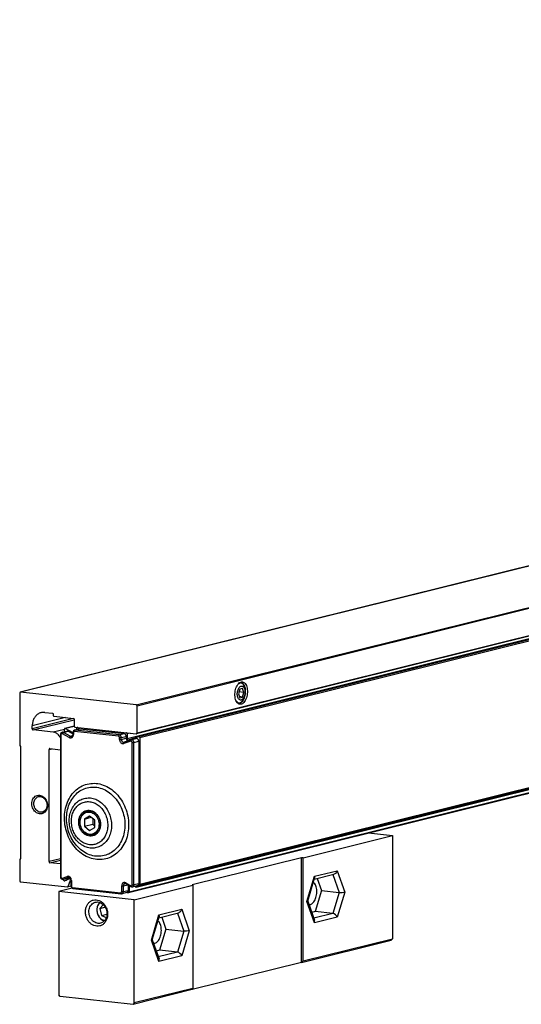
# Model space of a CAD drawing. Header units: inches. Extents: x -381 to 1766, y -418 to 176.
# Tile 10 of 19: x 88 to 138, y -361 to -263. Entities that reach past the tile are written whole.
import ezdxf

# ---------------------------------------------------------------- set-up
doc = ezdxf.new("R2010")
doc.units = ezdxf.units.IN

# ---------------------------------------------------------------- blocks, each defined once
blk = doc.blocks.new('PERFIL_SV_870__39', base_point=(184.4, -700.6))
at = {"color": 7, "linetype": 'Continuous'}
for p, q in [((735.05, -536.32), (197.7, -669.77)), ((199.98, -669.32), (737.33, -535.87)), ((200.2, -669.53), (737.55, -536.08)), ((200.12, -698.9), (737.47, -565.45)), ((737.55, -565.29), (200.2, -698.74)), ((197.96, -700.36), (735.32, -566.91)), ((198.08, -700.18), (735.43, -566.73)), ((199.48, -699.26), (736.83, -565.81)), ((736.87, -565.79), (199.52, -699.24)), ((187.15, -667.26), (185.31, -667.72)), ((187.16, -667.3), (185.42, -667.74)), ((187.84, -667.5), (187.81, -667.51)), ((187.81, -667.51), (187.86, -667.5)), ((184.42, -668.83), (184.4, -668.94)), ((184.4, -668.94), (184.4, -697.2)), ((184.43, -668.8), (184.42, -668.83)), ((184.44, -668.77), (184.43, -668.8)), ((184.5, -668.63), (184.44, -668.77)), ((184.52, -668.61), (184.5, -668.63)), ((184.51, -668.98), (184.51, -697.23)), ((184.69, -668.5), (184.52, -668.61)), ((184.73, -668.48), (184.69, -668.5)), ((184.73, -668.48), (185.7, -668.24)), ((186.17, -669.53), (184.79, -668.78)), ((184.85, -668.47), (185, -668.52)), ((185, -668.52), (185.96, -668.28)), ((186.38, -669.27), (185, -668.52)), ((185.19, -668.37), (185.19, -667.9)), ((185.42, -667.74), (186.9, -668.53)), ((185.96, -668.28), (186.9, -668.78)), ((186.38, -669.27), (186.84, -669.15)), ((186.66, -669.3), (186.64, -669.3)), ((186.67, -669.3), (186.66, -669.3)), ((186.74, -669.26), (186.67, -669.3)), ((186.79, -669.23), (186.74, -669.26)), ((186.8, -669.21), (186.79, -669.23)), ((186.82, -669.18), (186.8, -669.21)), ((186.88, -669.09), (186.82, -669.18)), ((186.9, -668.89), (186.88, -668.99)), ((186.88, -668.99), (186.88, -669.04)), ((186.88, -669.04), (186.88, -669.09)), ((186.92, -668.4), (186.9, -668.51)), ((186.9, -668.89), (186.9, -668.51)), ((186.93, -668.37), (186.92, -668.4)), ((186.94, -668.33), (186.93, -668.37)), ((187.01, -668.2), (186.94, -668.33)), ((187.03, -668.17), (187.01, -668.2)), ((187.01, -668.54), (187.01, -668.92)), ((187.19, -668.06), (187.03, -668.17)), ((187.23, -668.05), (187.19, -668.06)), ((195.97, -669.27), (187.22, -668.32)), ((188.2, -667.81), (187.23, -668.05)), ((187.23, -668.05), (187.35, -668.04)), ((187.35, -668.04), (188.32, -667.8)), ((196.11, -668.99), (187.35, -668.04)), ((187.7, -667.93), (187.7, -667.68)), ((188.2, -667.81), (188.32, -667.8)), ((188.32, -667.8), (197.07, -668.75)), ((196.11, -668.99), (197.07, -668.75)), ((196.52, -669.53), (197.49, -669.29)), ((197.49, -669.29), (197.49, -669.67)), ((198.25, -668.63), (197.7, -668.77)), ((197.7, -668.77), (197.7, -669.77)), ((197.92, -669.98), (199.98, -669.32)), ((196.18, -669.92), (196.18, -669.54)), ((196.52, -669.91), (196.52, -669.53)), ((196.52, -669.91), (197.49, -669.67)), ((196.94, -670.45), (197.09, -670.43)), ((198.4, -670.26), (197.02, -670.71)), ((197.04, -670.47), (197.09, -670.43)), ((198.47, -669.99), (197.09, -670.43)), ((197.75, -670.15), (197.85, -670.19)), ((198.42, -670.01), (198.47, -669.99)), ((198.47, -669.99), (199.43, -669.75)), ((198.68, -698.78), (198.68, -670.52)), ((199.03, -670.51), (199.99, -670.27)), ((199.03, -698.77), (199.03, -670.51)), ((199.99, -670.27), (199.99, -698.53)), ((200.2, -669.53), (200.2, -698.74)), ((190.21, -685.14), (189.17, -685.73)), ((189.17, -685.73), (190.54, -685.39)), ((189.17, -685.73), (189.17, -687.16)), ((189.17, -687.16), (190.83, -686.75)), ((191.25, -685.96), (190.21, -685.14)), ((190.83, -685.62), (190.83, -686.75)), ((190.83, -686.75), (191.25, -687.08)), ((191.25, -687.38), (191.25, -685.96)), ((189.17, -687.16), (190.21, -687.98)), ((190.21, -687.98), (191.25, -687.38)), ((184.4, -697.2), (184.41, -697.28)), ((184.41, -697.28), (184.43, -697.32)), ((184.43, -697.32), (184.44, -697.37)), ((184.44, -697.37), (184.52, -697.52)), ((184.52, -697.52), (184.55, -697.55)), ((184.55, -697.55), (184.65, -697.65)), ((184.65, -697.65), (184.66, -697.65)), ((184.66, -697.65), (184.7, -697.67)), ((184.7, -697.67), (184.83, -697.71)), ((184.79, -697.49), (185.73, -697.15)), ((184.83, -697.71), (184.97, -697.71)), ((185.01, -697.7), (185.95, -697.35)), ((185.01, -697.7), (185.97, -697.46)), ((185.88, -697.76), (185.61, -697.55)), ((185.99, -697.35), (185.95, -697.35)), ((186.21, -697.37), (185.97, -697.46)), ((185.99, -697.35), (186.08, -697.32)), ((186.1, -697.33), (185.99, -697.35)), ((186.08, -697.32), (186.21, -697.37)), ((186.21, -697.37), (186.32, -697.47)), ((186.32, -697.47), (186.36, -697.5)), ((186.36, -697.5), (186.45, -697.69)), ((186.45, -697.69), (186.46, -697.71)), ((186.46, -697.71), (186.46, -697.75)), ((186.46, -697.75), (186.48, -697.9)), ((186.48, -697.9), (186.48, -699.04)), ((186.59, -697.93), (186.59, -699.08)), ((196.94, -699.01), (197.79, -698.8)), ((197.33, -698.55), (197.24, -698.58)), ((197.4, -698.57), (197.33, -698.55)), ((197.47, -698.61), (197.4, -698.57)), ((197.44, -698.58), (197.47, -698.61)), ((197.45, -698.43), (198.39, -698.98)), ((197.47, -698.61), (198.41, -699.16)), ((199.03, -698.77), (199.99, -698.53)), ((186.48, -699.04), (186.5, -699.12)), ((186.5, -699.12), (186.51, -699.16)), ((186.51, -699.16), (186.52, -699.21)), ((186.52, -699.21), (186.6, -699.37)), ((186.6, -699.37), (186.63, -699.39)), ((186.63, -699.39), (186.73, -699.49)), ((186.73, -699.49), (186.86, -699.54)), ((186.8, -699.35), (196.39, -700.39)), ((186.86, -699.54), (186.91, -699.56)), ((186.91, -699.56), (196.5, -700.6)), ((196.56, -700.6), (196.5, -700.6)), ((196.65, -700.59), (196.56, -700.6)), ((196.6, -700.17), (196.6, -699.02)), ((197.61, -700.35), (196.65, -700.59)), ((196.94, -700.15), (196.94, -699.01)), ((196.94, -700.15), (197.91, -699.91)), ((197.67, -700.33), (197.91, -700.36)), ((197.91, -698.87), (197.91, -699.91)), ((197.96, -700.36), (197.91, -700.36)), ((198.08, -698.97), (198.08, -700.18)), ((198.41, -699.16), (198.46, -699.17)), ((198.46, -699.17), (198.58, -699.21)), ((198.58, -699.21), (198.64, -699.21)), ((198.64, -699.21), (198.73, -699.21)), ((198.73, -699.21), (199.7, -698.97)), ((199.36, -699.23), (199.16, -699.1)), ((200.12, -698.9), (199.52, -699.24))]:
    blk.add_line(p, q, dxfattribs=at)
for points, knots in [([(187.81, -667.51), (187.8, -667.51), (187.76, -667.52), (187.73, -667.57), (187.7, -667.62), (187.7, -667.66), (187.7, -667.68)], [0, 0, 0, 0, 0.0526179, 0.1075164, 0.1658908, 0.2274908, 0.2274908, 0.2274908, 0.2274908]), ([(184.4, -668.94), (184.4, -668.95), (184.41, -668.95), (184.43, -668.97), (184.46, -668.97), (184.49, -668.98), (184.51, -668.98)], [0, 0, 0, 0, 0.0106344, 0.035859, 0.0723141, 0.1194461, 0.1194461, 0.1194461, 0.1194461]), ([(184.79, -668.78), (184.77, -668.77), (184.72, -668.75), (184.65, -668.75), (184.59, -668.78), (184.54, -668.83), (184.51, -668.9), (184.51, -668.95), (184.51, -668.98)], [0, 0, 0, 0, 0.0689032, 0.1349016, 0.2008608, 0.2696659, 0.3428388, 0.420072, 0.420072, 0.420072, 0.420072]), ([(184.85, -668.47), (184.83, -668.47), (184.79, -668.47), (184.75, -668.48), (184.73, -668.48)], [0, 0, 0, 0, 0.0609241, 0.1212426, 0.1212426, 0.1212426, 0.1212426]), ([(185, -668.52), (184.98, -668.53), (184.93, -668.55), (184.87, -668.61), (184.82, -668.69), (184.8, -668.75), (184.79, -668.78)], [0, 0, 0, 0, 0.0656323, 0.1504589, 0.2465418, 0.3425818, 0.3425818, 0.3425818, 0.3425818]), ([(185.31, -667.72), (185.3, -667.73), (185.26, -667.74), (185.22, -667.78), (185.2, -667.84), (185.2, -667.88), (185.19, -667.9)], [0, 0, 0, 0, 0.0526172, 0.107515, 0.1658886, 0.2274878, 0.2274878, 0.2274878, 0.2274878]), ([(185.42, -667.74), (185.4, -667.73), (185.37, -667.71), (185.33, -667.72), (185.31, -667.72)], [0, 0, 0, 0, 0.0552341, 0.1081516, 0.1081516, 0.1081516, 0.1081516]), ([(185.96, -668.28), (185.92, -668.26), (185.84, -668.22), (185.74, -668.23), (185.7, -668.24)], [0, 0, 0, 0, 0.1386364, 0.2714219, 0.2714219, 0.2714219, 0.2714219]), ([(186.17, -669.53), (186.23, -669.55), (186.36, -669.61), (186.56, -669.6), (186.75, -669.51), (186.9, -669.35), (186.99, -669.15), (187, -669), (187.01, -668.92)], [0, 0, 0, 0, 0.20671, 0.404705, 0.602582, 0.808998, 1.028516, 1.260216, 1.260216, 1.260216, 1.260216]), ([(186.38, -669.27), (186.36, -669.28), (186.31, -669.3), (186.25, -669.36), (186.2, -669.44), (186.18, -669.5), (186.17, -669.53)], [0, 0, 0, 0, 0.0656323, 0.1504589, 0.2465418, 0.3425818, 0.3425818, 0.3425818, 0.3425818]), ([(186.38, -669.27), (186.4, -669.28), (186.45, -669.3), (186.5, -669.31), (186.52, -669.31)], [0, 0, 0, 0, 0.0768324, 0.1513423, 0.1513423, 0.1513423, 0.1513423]), ([(186.52, -669.31), (186.55, -669.31), (186.6, -669.32), (186.68, -669.3), (186.76, -669.26), (186.8, -669.22), (186.82, -669.2)], [0, 0, 0, 0, 0.0813218, 0.1619214, 0.2432611, 0.326655, 0.326655, 0.326655, 0.326655]), ([(186.9, -668.51), (186.9, -668.51), (186.91, -668.52), (186.93, -668.53), (186.96, -668.54), (186.99, -668.54), (187.01, -668.54)], [0, 0, 0, 0, 0.0106344, 0.035859, 0.0723141, 0.1194462, 0.1194462, 0.1194462, 0.1194462]), ([(186.9, -668.89), (186.9, -668.89), (186.91, -668.9), (186.93, -668.91), (186.96, -668.92), (186.99, -668.92), (187.01, -668.92)], [0, 0, 0, 0, 0.0106345, 0.0358593, 0.0723142, 0.1194459, 0.1194459, 0.1194459, 0.1194459]), ([(187.22, -668.32), (187.19, -668.32), (187.13, -668.32), (187.06, -668.37), (187.02, -668.45), (187.01, -668.51), (187.01, -668.54)], [0, 0, 0, 0, 0.080392, 0.1622193, 0.2498417, 0.3438284, 0.3438284, 0.3438284, 0.3438284]), ([(187.35, -668.04), (187.34, -668.05), (187.29, -668.07), (187.25, -668.14), (187.22, -668.22), (187.22, -668.29), (187.22, -668.32)], [0, 0, 0, 0, 0.061715, 0.1403067, 0.2327208, 0.3302657, 0.3302657, 0.3302657, 0.3302657]), ([(196.11, -668.99), (196.09, -669), (196.05, -669.02), (196.01, -669.09), (195.98, -669.18), (195.97, -669.24), (195.97, -669.27)], [0, 0, 0, 0, 0.061715, 0.1403067, 0.2327208, 0.3302657, 0.3302657, 0.3302657, 0.3302657]), ([(196.18, -669.54), (196.18, -669.51), (196.17, -669.45), (196.12, -669.36), (196.06, -669.3), (196, -669.28), (195.97, -669.27)], [0, 0, 0, 0, 0.0973969, 0.1935911, 0.2845381, 0.3688918, 0.3688918, 0.3688918, 0.3688918]), ([(196.52, -669.53), (196.52, -669.49), (196.52, -669.4), (196.47, -669.28), (196.41, -669.17), (196.32, -669.08), (196.22, -669.02), (196.14, -669), (196.11, -668.99)], [0, 0, 0, 0, 0.1299725, 0.2602904, 0.3881502, 0.5112721, 0.6284641, 0.7400659, 0.7400659, 0.7400659, 0.7400659]), ([(197.49, -669.29), (197.49, -669.25), (197.48, -669.16), (197.44, -669.04), (197.37, -668.93), (197.29, -668.84), (197.19, -668.78), (197.11, -668.76), (197.07, -668.75)], [0, 0, 0, 0, 0.1299725, 0.2602904, 0.3881502, 0.5112721, 0.6284641, 0.7400659, 0.7400659, 0.7400659, 0.7400659]), ([(197.7, -668.77), (197.7, -668.75), (197.69, -668.69), (197.65, -668.63), (197.6, -668.57), (197.56, -668.56), (197.53, -668.56)], [0, 0, 0, 0, 0.0779175, 0.1548729, 0.2276304, 0.2951134, 0.2951134, 0.2951134, 0.2951134]), ([(200.2, -669.53), (200.2, -669.51), (200.2, -669.47), (200.17, -669.41), (200.13, -669.36), (200.08, -669.33), (200.03, -669.31), (199.99, -669.32), (199.98, -669.32)], [0, 0, 0, 0, 0.0635402, 0.1269066, 0.1881519, 0.2460228, 0.3005066, 0.353042, 0.353042, 0.353042, 0.353042]), ([(196.18, -669.54), (196.21, -669.55), (196.27, -669.55), (196.36, -669.55), (196.45, -669.55), (196.5, -669.54), (196.52, -669.53)], [0, 0, 0, 0, 0.0904724, 0.1880166, 0.2782006, 0.3478395, 0.3478395, 0.3478395, 0.3478395]), ([(196.18, -669.92), (196.21, -669.92), (196.27, -669.93), (196.36, -669.93), (196.45, -669.92), (196.5, -669.91), (196.52, -669.91)], [0, 0, 0, 0, 0.0904724, 0.1880166, 0.2782006, 0.3478395, 0.3478395, 0.3478395, 0.3478395]), ([(196.18, -669.92), (196.18, -670), (196.2, -670.16), (196.29, -670.38), (196.43, -670.56), (196.62, -670.69), (196.82, -670.75), (196.95, -670.72), (197.02, -670.71)], [0, 0, 0, 0, 0.23857, 0.476478, 0.706396, 0.923619, 1.128124, 1.325353, 1.325353, 1.325353, 1.325353]), ([(196.52, -669.91), (196.53, -669.95), (196.53, -670.04), (196.58, -670.16), (196.64, -670.27), (196.73, -670.36), (196.83, -670.43), (196.91, -670.44), (196.94, -670.45)], [0, 0, 0, 0, 0.1299726, 0.2602906, 0.3881505, 0.5112724, 0.6284645, 0.7400664, 0.7400664, 0.7400664, 0.7400664]), ([(197.04, -670.47), (197.03, -670.48), (197.01, -670.51), (197, -670.57), (197, -670.64), (197.01, -670.68), (197.02, -670.71)], [0, 0, 0, 0, 0.0507366, 0.1106711, 0.1784885, 0.2509858, 0.2509858, 0.2509858, 0.2509858]), ([(197.49, -669.67), (197.49, -669.72), (197.5, -669.82), (197.56, -669.95), (197.64, -670.07), (197.71, -670.13), (197.75, -670.15)], [0, 0, 0, 0, 0.1462269, 0.292437, 0.4347357, 0.5702988, 0.5702988, 0.5702988, 0.5702988]), ([(197.7, -669.77), (197.7, -669.79), (197.7, -669.84), (197.73, -669.89), (197.77, -669.94), (197.82, -669.98), (197.87, -669.99), (197.91, -669.99), (197.92, -669.98)], [0, 0, 0, 0, 0.0635402, 0.1269066, 0.1881519, 0.2460228, 0.3005066, 0.353042, 0.353042, 0.353042, 0.353042]), ([(198.42, -670.01), (198.41, -670.03), (198.39, -670.06), (198.38, -670.12), (198.38, -670.19), (198.39, -670.24), (198.4, -670.26)], [0, 0, 0, 0, 0.0514224, 0.1126939, 0.182624, 0.257733, 0.257733, 0.257733, 0.257733]), ([(198.68, -670.52), (198.68, -670.5), (198.67, -670.44), (198.64, -670.37), (198.59, -670.31), (198.53, -670.27), (198.47, -670.25), (198.42, -670.26), (198.4, -670.26)], [0, 0, 0, 0, 0.0795235, 0.158826, 0.2354654, 0.3078731, 0.3760414, 0.4417844, 0.4417844, 0.4417844, 0.4417844]), ([(198.61, -669.97), (198.58, -669.97), (198.54, -669.97), (198.49, -669.98), (198.47, -669.99)], [0, 0, 0, 0, 0.0728701, 0.14504, 0.14504, 0.14504, 0.14504]), ([(199.03, -670.51), (199.02, -670.47), (199.02, -670.38), (198.97, -670.26), (198.91, -670.15), (198.82, -670.06), (198.72, -669.99), (198.65, -669.98), (198.61, -669.97)], [0, 0, 0, 0, 0.1299731, 0.2602917, 0.388152, 0.5112743, 0.6284669, 0.740069, 0.740069, 0.740069, 0.740069]), ([(198.68, -670.52), (198.71, -670.52), (198.77, -670.53), (198.86, -670.53), (198.95, -670.52), (199, -670.51), (199.03, -670.51)], [0, 0, 0, 0, 0.0904724, 0.1880166, 0.2782006, 0.3478395, 0.3478395, 0.3478395, 0.3478395]), ([(199.99, -670.27), (199.99, -670.22), (199.98, -670.11), (199.92, -669.96), (199.82, -669.84), (199.7, -669.76), (199.56, -669.72), (199.48, -669.74), (199.43, -669.75)], [0, 0, 0, 0, 0.159047, 0.317652, 0.4709308, 0.6157463, 0.7520828, 0.8835688, 0.8835688, 0.8835688, 0.8835688]), ([(189.75, -678.78), (189.3, -678.93), (188.39, -679.23), (187.22, -680.15), (186.27, -681.33), (185.6, -682.77), (185.22, -684.37), (185.17, -686.05), (185.43, -687.75), (185.99, -689.37), (186.83, -690.83), (187.91, -692.07), (189.17, -693.02), (190.57, -693.63), (192.02, -693.87), (193.46, -693.72), (194.8, -693.18), (195.97, -692.29), (196.91, -691.1), (197.59, -689.66), (197.96, -688.07), (198.02, -686.38), (197.76, -684.68), (197.2, -683.07), (196.36, -681.6), (195.28, -680.36), (194.01, -679.41), (192.62, -678.81), (191.16, -678.54), (190.21, -678.7), (189.75, -678.78)], [0, 0, 0, 0, 1.415511, 2.863183, 4.367072, 5.938249, 7.573946, 9.259602, 10.972355, 12.685107, 14.370763, 16.006461, 17.577637, 19.081527, 20.529199, 21.94471, 23.36022, 24.807892, 26.311782, 27.882958, 29.518656, 31.204312, 32.917064, 34.629817, 36.315473, 37.951171, 39.522347, 41.026237, 42.473909, 43.889419, 43.889419, 43.889419, 43.889419]), ([(189.75, -679.5), (189.35, -679.64), (188.52, -679.92), (187.46, -680.75), (186.6, -681.83), (185.99, -683.13), (185.65, -684.58), (185.6, -686.11), (185.83, -687.65), (186.34, -689.12), (187.11, -690.44), (188.09, -691.57), (189.24, -692.43), (190.5, -692.99), (191.82, -693.2), (193.12, -693.07), (194.34, -692.58), (195.4, -691.77), (196.26, -690.69), (196.87, -689.39), (197.21, -687.94), (197.27, -686.4), (197.03, -684.87), (196.52, -683.4), (195.76, -682.07), (194.78, -680.94), (193.63, -680.08), (192.36, -679.53), (191.04, -679.29), (190.18, -679.43), (189.75, -679.5)], [0, 0, 0, 0, 1.284914, 2.599023, 3.964163, 5.390381, 6.875168, 8.405304, 9.960036, 11.514769, 13.044905, 14.529691, 15.95591, 17.321049, 18.635158, 19.920072, 21.204987, 22.519095, 23.884235, 25.310453, 26.79524, 28.325376, 29.880108, 31.434841, 32.964977, 34.449764, 35.875982, 37.241122, 38.55523, 39.840145, 39.840145, 39.840145, 39.840145]), ([(189.16, -681.62), (188.84, -681.73), (188.19, -681.95), (187.38, -682.63), (186.75, -683.51), (186.33, -684.57), (186.14, -685.73), (186.19, -686.93), (186.49, -688.11), (187, -689.2), (187.71, -690.14), (188.58, -690.87), (189.55, -691.36), (190.58, -691.56), (191.6, -691.46), (192.55, -691.07), (193.37, -690.41), (194, -689.53), (194.42, -688.47), (194.61, -687.31), (194.56, -686.11), (194.26, -684.93), (193.75, -683.84), (193.04, -682.9), (192.17, -682.16), (191.2, -681.68), (190.17, -681.47), (189.49, -681.57), (189.16, -681.62)], [0, 0, 0, 0, 1.00316, 2.032506, 3.106661, 4.232495, 5.404924, 6.609306, 7.825013, 9.029395, 10.201823, 11.327657, 12.401812, 13.431159, 14.434319, 15.437479, 16.466825, 17.54098, 18.666814, 19.839243, 21.043625, 22.259332, 23.463713, 24.636142, 25.761976, 26.836131, 27.865477, 28.868637, 28.868637, 28.868637, 28.868637]), ([(189.17, -682.35), (188.89, -682.45), (188.34, -682.64), (187.64, -683.22), (187.09, -683.97), (186.73, -684.88), (186.57, -685.88), (186.62, -686.91), (186.87, -687.93), (187.31, -688.87), (187.92, -689.67), (188.67, -690.3), (189.5, -690.72), (190.39, -690.89), (191.27, -690.81), (192.08, -690.47), (192.78, -689.9), (193.33, -689.14), (193.69, -688.24), (193.85, -687.24), (193.81, -686.21), (193.56, -685.19), (193.11, -684.25), (192.5, -683.45), (191.76, -682.81), (190.92, -682.4), (190.03, -682.21), (189.45, -682.31), (189.17, -682.35)], [0, 0, 0, 0, 0.862498, 1.747511, 2.67105, 3.639021, 4.647054, 5.682559, 6.727802, 7.763307, 8.771339, 9.739311, 10.662849, 11.547862, 12.410361, 13.272859, 14.157872, 15.081411, 16.049382, 17.057414, 18.09292, 19.138162, 20.173667, 21.1817, 22.149671, 23.07321, 23.958223, 24.820721, 24.820721, 24.820721, 24.820721]), ([(190.84, -689.08), (191.02, -689.02), (191.38, -688.89), (191.82, -688.5), (192.15, -687.98), (192.35, -687.37), (192.4, -686.71), (192.31, -686.04), (192.08, -685.4), (191.72, -684.84), (191.26, -684.4), (190.73, -684.09), (190.15, -683.96), (189.58, -684.01), (189.05, -684.23), (188.6, -684.62), (188.27, -685.14), (188.08, -685.75), (188.02, -686.41), (188.11, -687.08), (188.35, -687.72), (188.7, -688.28), (189.16, -688.72), (189.7, -689.02), (190.27, -689.17), (190.65, -689.11), (190.84, -689.08)], [0, 0, 0, 0, 0.560404, 1.137774, 1.743408, 2.380119, 3.042567, 3.719428, 4.39629, 5.058737, 5.695448, 6.301082, 6.878453, 7.438856, 7.99926, 8.576631, 9.182265, 9.818976, 10.481423, 11.158285, 11.835146, 12.497594, 13.134305, 13.739939, 14.317309, 14.877713, 14.877713, 14.877713, 14.877713]), ([(190.89, -688.89), (191.06, -688.83), (191.4, -688.71), (191.81, -688.34), (192.12, -687.86), (192.3, -687.29), (192.35, -686.67), (192.27, -686.05), (192.05, -685.46), (191.72, -684.93), (191.29, -684.52), (190.79, -684.24), (190.25, -684.11), (189.72, -684.15), (189.22, -684.37), (188.81, -684.73), (188.5, -685.21), (188.32, -685.78), (188.27, -686.4), (188.35, -687.02), (188.57, -687.61), (188.9, -688.14), (189.33, -688.55), (189.83, -688.83), (190.37, -688.97), (190.72, -688.91), (190.89, -688.89)], [0, 0, 0, 0, 0.522684, 1.061193, 1.626063, 2.219919, 2.837779, 3.469082, 4.100385, 4.718245, 5.312101, 5.876971, 6.41548, 6.938164, 7.460848, 7.999357, 8.564228, 9.158083, 9.775943, 10.407246, 11.03855, 11.65641, 12.250265, 12.815135, 13.353644, 13.876328, 13.876328, 13.876328, 13.876328]), ([(189.67, -684.38), (189.52, -684.43), (189.2, -684.54), (188.82, -684.88), (188.53, -685.33), (188.36, -685.86), (188.32, -686.43), (188.4, -687.01), (188.6, -687.56), (188.91, -688.05), (189.31, -688.43), (189.77, -688.69), (190.26, -688.81), (190.76, -688.77), (191.22, -688.57), (191.6, -688.24), (191.89, -687.79), (192.06, -687.26), (192.11, -686.69), (192.03, -686.11), (191.83, -685.56), (191.52, -685.07), (191.12, -684.69), (190.66, -684.43), (190.16, -684.3), (189.83, -684.35), (189.67, -684.38)], [0, 0, 0, 0, 0.484965, 0.984612, 1.508719, 2.059718, 2.632991, 3.218736, 3.804481, 4.377753, 4.928753, 5.45286, 5.952507, 6.437472, 6.922437, 7.422084, 7.946191, 8.49719, 9.070463, 9.656208, 10.241953, 10.815225, 11.366225, 11.890332, 12.389979, 12.874944, 12.874944, 12.874944, 12.874944]), ([(184.4, -697.2), (184.4, -697.2), (184.41, -697.21), (184.43, -697.22), (184.46, -697.23), (184.49, -697.23), (184.51, -697.23)], [0, 0, 0, 0, 0.0106341, 0.0358584, 0.0723138, 0.1194467, 0.1194467, 0.1194467, 0.1194467]), ([(184.51, -697.23), (184.51, -697.26), (184.51, -697.31), (184.55, -697.39), (184.59, -697.45), (184.66, -697.49), (184.73, -697.51), (184.77, -697.5), (184.79, -697.49)], [0, 0, 0, 0, 0.0807235, 0.1611788, 0.2388252, 0.3120743, 0.3810187, 0.4476721, 0.4476721, 0.4476721, 0.4476721]), ([(184.79, -697.49), (184.8, -697.52), (184.83, -697.58), (184.88, -697.65), (184.94, -697.7), (184.99, -697.7), (185.01, -697.7)], [0, 0, 0, 0, 0.0969332, 0.1856533, 0.2592599, 0.3181957, 0.3181957, 0.3181957, 0.3181957]), ([(184.85, -697.71), (184.88, -697.72), (184.93, -697.72), (184.98, -697.7), (185.01, -697.7)], [0, 0, 0, 0, 0.0788288, 0.1569371, 0.1569371, 0.1569371, 0.1569371]), ([(186.59, -697.93), (186.58, -697.85), (186.57, -697.69), (186.47, -697.47), (186.33, -697.28), (186.14, -697.16), (185.93, -697.1), (185.8, -697.13), (185.73, -697.15)], [0, 0, 0, 0, 0.242171, 0.483536, 0.716476, 0.936223, 1.143056, 1.343016, 1.343016, 1.343016, 1.343016]), ([(185.73, -697.15), (185.75, -697.18), (185.77, -697.24), (185.82, -697.31), (185.88, -697.35), (185.93, -697.35), (185.95, -697.35)], [0, 0, 0, 0, 0.0969332, 0.1856533, 0.2592599, 0.3181957, 0.3181957, 0.3181957, 0.3181957]), ([(186.48, -697.9), (186.48, -697.9), (186.49, -697.91), (186.51, -697.92), (186.55, -697.92), (186.58, -697.93), (186.59, -697.93)], [0, 0, 0, 0, 0.0106336, 0.0358571, 0.0723133, 0.1194477, 0.1194477, 0.1194477, 0.1194477]), ([(197.45, -698.43), (197.39, -698.4), (197.26, -698.34), (197.05, -698.34), (196.86, -698.43), (196.71, -698.58), (196.61, -698.79), (196.6, -698.94), (196.6, -699.02)], [0, 0, 0, 0, 0.210822, 0.41214, 0.612748, 0.82181, 1.044307, 1.279401, 1.279401, 1.279401, 1.279401]), ([(197.2, -698.58), (197.16, -698.6), (197.09, -698.64), (197.01, -698.74), (196.95, -698.87), (196.95, -698.96), (196.94, -699.01)], [0, 0, 0, 0, 0.122368, 0.2504631, 0.3860882, 0.5284326, 0.5284326, 0.5284326, 0.5284326]), ([(197.36, -698.56), (197.33, -698.56), (197.28, -698.56), (197.22, -698.57), (197.2, -698.58)], [0, 0, 0, 0, 0.0813241, 0.1619259, 0.1619259, 0.1619259, 0.1619259]), ([(197.45, -698.43), (197.45, -698.44), (197.44, -698.47), (197.43, -698.52), (197.43, -698.55), (197.44, -698.57), (197.44, -698.58)], [0, 0, 0, 0, 0.0488117, 0.092334, 0.1295268, 0.1602786, 0.1602786, 0.1602786, 0.1602786]), ([(198.39, -698.98), (198.42, -698.99), (198.46, -699), (198.53, -699), (198.59, -698.97), (198.64, -698.92), (198.67, -698.85), (198.68, -698.8), (198.68, -698.78)], [0, 0, 0, 0, 0.070274, 0.1373798, 0.2042492, 0.2739366, 0.3481022, 0.426467, 0.426467, 0.426467, 0.426467]), ([(198.68, -698.78), (198.71, -698.78), (198.77, -698.79), (198.86, -698.78), (198.95, -698.78), (199, -698.77), (199.03, -698.77)], [0, 0, 0, 0, 0.0904724, 0.1880166, 0.2782006, 0.3478395, 0.3478395, 0.3478395, 0.3478395]), ([(198.73, -699.21), (198.77, -699.19), (198.86, -699.16), (198.95, -699.05), (199.01, -698.92), (199.02, -698.82), (199.03, -698.77)], [0, 0, 0, 0, 0.131544, 0.2687894, 0.4147245, 0.5687235, 0.5687235, 0.5687235, 0.5687235]), ([(199.7, -698.97), (199.74, -698.95), (199.82, -698.92), (199.92, -698.81), (199.98, -698.68), (199.99, -698.58), (199.99, -698.53)], [0, 0, 0, 0, 0.1315438, 0.268789, 0.4147239, 0.5687227, 0.5687227, 0.5687227, 0.5687227]), ([(200.12, -698.9), (200.13, -698.89), (200.15, -698.87), (200.18, -698.83), (200.2, -698.79), (200.2, -698.75), (200.2, -698.74)], [0, 0, 0, 0, 0.0441983, 0.090499, 0.1391997, 0.1899579, 0.1899579, 0.1899579, 0.1899579]), ([(186.48, -699.04), (186.48, -699.04), (186.49, -699.05), (186.51, -699.06), (186.55, -699.07), (186.58, -699.07), (186.59, -699.08)], [0, 0, 0, 0, 0.0106345, 0.0358592, 0.0723142, 0.119446, 0.119446, 0.119446, 0.119446]), ([(186.59, -699.08), (186.59, -699.11), (186.6, -699.17), (186.65, -699.26), (186.71, -699.32), (186.77, -699.34), (186.8, -699.35)], [0, 0, 0, 0, 0.0973969, 0.1935911, 0.2845381, 0.3688918, 0.3688918, 0.3688918, 0.3688918]), ([(186.8, -699.35), (186.8, -699.37), (186.8, -699.42), (186.83, -699.49), (186.86, -699.54), (186.9, -699.55), (186.91, -699.56)], [0, 0, 0, 0, 0.0814082, 0.1528425, 0.2112323, 0.2593416, 0.2593416, 0.2593416, 0.2593416]), ([(196.39, -700.39), (196.41, -700.39), (196.47, -700.39), (196.54, -700.34), (196.59, -700.26), (196.59, -700.2), (196.6, -700.17)], [0, 0, 0, 0, 0.080392, 0.1622193, 0.2498417, 0.3438284, 0.3438284, 0.3438284, 0.3438284]), ([(196.39, -700.39), (196.39, -700.42), (196.39, -700.47), (196.41, -700.54), (196.45, -700.59), (196.48, -700.6), (196.5, -700.6)], [0, 0, 0, 0, 0.0814098, 0.1528453, 0.2112356, 0.2593454, 0.2593454, 0.2593454, 0.2593454]), ([(196.6, -699.02), (196.63, -699.02), (196.69, -699.03), (196.78, -699.03), (196.87, -699.02), (196.92, -699.01), (196.94, -699.01)], [0, 0, 0, 0, 0.0904724, 0.1880166, 0.2782006, 0.3478395, 0.3478395, 0.3478395, 0.3478395]), ([(196.6, -700.17), (196.63, -700.17), (196.69, -700.17), (196.78, -700.17), (196.87, -700.17), (196.92, -700.16), (196.94, -700.15)], [0, 0, 0, 0, 0.0904724, 0.1880166, 0.2782006, 0.3478395, 0.3478395, 0.3478395, 0.3478395]), ([(196.65, -700.59), (196.69, -700.58), (196.77, -700.55), (196.87, -700.44), (196.93, -700.31), (196.94, -700.21), (196.94, -700.15)], [0, 0, 0, 0, 0.1315436, 0.2687887, 0.4147235, 0.5687221, 0.5687221, 0.5687221, 0.5687221]), ([(197.61, -700.35), (197.62, -700.35), (197.64, -700.35), (197.66, -700.34), (197.67, -700.33)], [0, 0, 0, 0, 0.03242744, 0.06495074, 0.06495074, 0.06495074, 0.06495074]), ([(197.67, -700.33), (197.71, -700.31), (197.78, -700.27), (197.85, -700.17), (197.9, -700.05), (197.91, -699.96), (197.91, -699.91)], [0, 0, 0, 0, 0.1170637, 0.239705, 0.3691899, 0.5046644, 0.5046644, 0.5046644, 0.5046644]), ([(197.96, -700.36), (197.98, -700.35), (198.01, -700.34), (198.05, -700.29), (198.08, -700.24), (198.08, -700.2), (198.08, -700.18)], [0, 0, 0, 0, 0.052618, 0.1075166, 0.1658911, 0.2274912, 0.2274912, 0.2274912, 0.2274912]), ([(198.39, -698.98), (198.39, -699), (198.38, -699.03), (198.37, -699.09), (198.38, -699.13), (198.4, -699.15), (198.41, -699.16)], [0, 0, 0, 0, 0.0639286, 0.1177595, 0.1600601, 0.1936186, 0.1936186, 0.1936186, 0.1936186]), ([(199.36, -699.23), (199.38, -699.24), (199.42, -699.26), (199.46, -699.26), (199.48, -699.26)], [0, 0, 0, 0, 0.0634182, 0.1235546, 0.1235546, 0.1235546, 0.1235546]), ([(199.48, -699.26), (199.49, -699.25), (199.5, -699.25), (199.51, -699.25), (199.52, -699.24)], [0, 0, 0, 0, 0.01894012, 0.03799861, 0.03799861, 0.03799861, 0.03799861])]:
    blk.add_open_spline(points, degree=3, knots=knots, dxfattribs=at)
blk = doc.blocks.new('CABEZA_S__40', base_point=(184.09, -722.57))
at = {"color": 7, "linetype": 'Continuous'}
for p, q in [((232.71, -693.43), (250.46, -689.03)), ((245.68, -688.5), (250.46, -689.03)), ((250.46, -689.03), (250.46, -709.54)), ((232.37, -693.43), (210.61, -698.83)), ((232.71, -693.43), (232.37, -693.43)), ((232.37, -714.24), (232.37, -693.43)), ((232.71, -713.95), (232.71, -693.43)), ((234.91, -697.68), (238.8, -696.71)), ((234.94, -697.12), (239.47, -696)), ((238.61, -696.76), (239.86, -700.31)), ((238.86, -696.69), (238.8, -696.71)), ((239.11, -696.54), (238.86, -696.69)), ((239.33, -696.3), (239.11, -696.54)), ((239.47, -696), (239.33, -696.3)), ((239.47, -696), (240.96, -700.26)), ((233.44, -702.13), (234.94, -697.12)), ((233.6, -702.04), (234.97, -697.49)), ((235.04, -698.64), (234.71, -698.33)), ((234.94, -697.12), (234.98, -697.38)), ((234.98, -697.38), (234.97, -697.49)), ((235.48, -697.54), (236.32, -699.92)), ((186.73, -699.49), (184.09, -700.15)), ((184.09, -700.15), (184.09, -720.66)), ((199.1, -701.78), (184.09, -700.15)), ((199.1, -701.78), (210.76, -698.88)), ((210.61, -698.83), (210.76, -698.88)), ((210.76, -698.88), (210.76, -719.4)), ((236.32, -699.92), (235.06, -704.13)), ((236.32, -699.92), (239.86, -700.31)), ((239.86, -700.31), (238.6, -704.52)), ((240.96, -700.26), (239.47, -705.27)), ((239.86, -700.31), (240.14, -700.33)), ((240.14, -700.33), (240.44, -700.32)), ((240.44, -700.32), (240.73, -700.3)), ((240.73, -700.3), (240.96, -700.26)), ((192.17, -702.33), (191.79, -702.96)), ((192.18, -702.36), (192.21, -702.34)), ((199.1, -722.3), (199.1, -701.78)), ((233.44, -702.13), (233.58, -702.08)), ((234.94, -706.39), (233.44, -702.13)), ((233.58, -702.08), (233.6, -702.05)), ((233.6, -702.04), (234.94, -705.86)), ((233.6, -702.05), (233.6, -702.04)), ((233.83, -702.7), (234.14, -702.73)), ((233.87, -702.8), (234.14, -702.73)), ((192.89, -702.77), (192.25, -703.5)), ((192.25, -703.5), (193.27, -703.24)), ((192.25, -703.5), (192.58, -704.9)), ((192.58, -704.9), (193.65, -704.64)), ((203.98, -705.36), (207.87, -704.39)), ((204.01, -704.8), (208.54, -703.68)), ((207.69, -704.44), (208.93, -707.99)), ((207.93, -704.37), (207.87, -704.39)), ((208.19, -704.22), (207.93, -704.37)), ((208.4, -703.98), (208.19, -704.22)), ((208.54, -703.68), (208.4, -703.98)), ((208.54, -703.68), (210.04, -707.94)), ((235.06, -704.13), (234.4, -704.3)), ((238.6, -704.52), (234.81, -705.46)), ((238.6, -704.52), (235.06, -704.13)), ((238.86, -704.6), (238.6, -704.52)), ((239.11, -704.77), (238.86, -704.6)), ((192.58, -704.9), (193.54, -705.28)), ((193.16, -705.95), (192.75, -705.8)), ((192.76, -705.84), (193.14, -705.97)), ((202.51, -709.81), (204.01, -704.8)), ((202.67, -709.73), (204.04, -705.17)), ((204.11, -706.32), (203.79, -706.01)), ((204.01, -704.8), (204.06, -705.06)), ((204.06, -705.06), (204.04, -705.17)), ((204.55, -705.22), (205.39, -707.6)), ((239.47, -705.27), (234.94, -706.39)), ((234.98, -706.08), (234.94, -705.86)), ((234.94, -706.39), (234.98, -706.08)), ((239.33, -705), (239.11, -704.77)), ((239.47, -705.27), (239.33, -705)), ((205.39, -707.6), (204.13, -711.81)), ((205.39, -707.6), (208.93, -707.99)), ((208.93, -707.99), (207.68, -712.2)), ((210.04, -707.94), (208.54, -712.95)), ((209.21, -708.01), (208.93, -707.99)), ((209.52, -708), (209.21, -708.01)), ((209.81, -707.98), (209.52, -708)), ((210.04, -707.94), (209.81, -707.98)), ((202.51, -709.81), (202.65, -709.76)), ((204.01, -714.07), (202.51, -709.81)), ((202.65, -709.76), (202.67, -709.73)), ((202.67, -709.73), (204.02, -713.54)), ((202.91, -710.38), (203.21, -710.41)), ((202.94, -710.48), (203.21, -710.41)), ((232.37, -714.24), (250.21, -709.81)), ((232.71, -713.95), (250.46, -709.54)), ((250.21, -709.81), (250.46, -709.54)), ((204.13, -711.81), (203.47, -711.98)), ((207.68, -712.2), (203.88, -713.14)), ((207.68, -712.2), (204.13, -711.81)), ((207.93, -712.28), (207.68, -712.2)), ((208.19, -712.45), (207.93, -712.28)), ((208.4, -712.68), (208.19, -712.45)), ((208.54, -712.95), (204.01, -714.07)), ((204.01, -714.07), (204.06, -713.76)), ((204.06, -713.76), (204.02, -713.54)), ((208.54, -712.95), (208.4, -712.68)), ((232.37, -714.24), (210.61, -719.64)), ((232.71, -713.95), (232.37, -714.24)), ((210.61, -719.64), (198.85, -722.57)), ((210.76, -719.4), (199.1, -722.3)), ((210.61, -719.64), (210.76, -719.4)), ((184.34, -720.98), (184.09, -720.66)), ((198.85, -722.57), (184.34, -720.98)), ((199.1, -722.3), (198.85, -722.57))]:
    blk.add_line(p, q, dxfattribs=at)
for points, knots in [([(234.14, -702.73), (234.24, -702.69), (234.46, -702.61), (234.74, -702.34), (234.98, -701.98), (235.18, -701.54), (235.32, -701.04), (235.4, -700.51), (235.42, -699.98), (235.36, -699.48), (235.25, -699.02), (235.1, -698.76), (235.04, -698.64)], [0, 0, 0, 0, 0.32636, 0.70461, 1.140229, 1.626444, 2.148775, 2.688308, 3.224241, 3.736157, 4.20635, 4.622559, 4.622559, 4.622559, 4.622559]), ([(190.95, -701.84), (190.77, -701.91), (190.41, -702.04), (189.95, -702.44), (189.62, -702.97), (189.42, -703.59), (189.36, -704.26), (189.45, -704.95), (189.69, -705.59), (190.06, -706.17), (190.52, -706.62), (191.07, -706.93), (191.65, -707.07), (192.24, -707.02), (192.78, -706.79), (193.23, -706.39), (193.57, -705.86), (193.77, -705.24), (193.83, -704.57), (193.73, -703.88), (193.5, -703.24), (193.13, -702.67), (192.66, -702.21), (192.12, -701.9), (191.53, -701.76), (191.14, -701.81), (190.95, -701.84)], [0, 0, 0, 0, 0.571181, 1.159654, 1.776935, 2.425891, 3.101078, 3.790956, 4.480834, 5.156021, 5.804976, 6.422257, 7.010731, 7.581911, 8.153092, 8.741566, 9.358847, 10.007802, 10.682989, 11.372867, 12.062745, 12.737932, 13.386888, 14.004169, 14.592642, 15.163823, 15.163823, 15.163823, 15.163823]), ([(191.35, -702.26), (191.2, -702.31), (190.91, -702.42), (190.54, -702.75), (190.27, -703.17), (190.1, -703.68), (190.06, -704.22), (190.13, -704.78), (190.33, -705.3), (190.62, -705.77), (191, -706.14), (191.44, -706.39), (191.92, -706.5), (192.39, -706.46), (192.83, -706.27), (193.2, -705.95), (193.47, -705.52), (193.64, -705.02), (193.68, -704.47), (193.6, -703.92), (193.41, -703.39), (193.12, -702.93), (192.74, -702.56), (192.3, -702.31), (191.82, -702.19), (191.51, -702.24), (191.35, -702.26)], [0, 0, 0, 0, 0.463411, 0.940852, 1.441664, 1.968175, 2.515969, 3.075681, 3.635393, 4.183187, 4.709698, 5.21051, 5.687951, 6.151362, 6.614773, 7.092214, 7.593027, 8.119538, 8.667331, 9.227043, 9.786755, 10.334549, 10.86106, 11.361873, 11.839313, 12.302724, 12.302724, 12.302724, 12.302724]), ([(192.18, -702.36), (192.08, -702.49), (191.87, -702.75), (191.7, -703.25), (191.64, -703.78), (191.71, -704.32), (191.88, -704.84), (192.08, -705.14), (192.18, -705.29)], [0, 0, 0, 0, 0.486158, 0.997514, 1.530476, 2.076361, 2.623697, 3.160708, 3.160708, 3.160708, 3.160708]), ([(191.79, -702.96), (191.75, -703.09), (191.67, -703.35), (191.66, -703.62), (191.65, -703.76)], [0, 0, 0, 0, 0.399939, 0.8113592, 0.8113592, 0.8113592, 0.8113592]), ([(191.65, -703.76), (191.66, -703.9), (191.67, -704.18), (191.78, -704.59), (191.94, -704.97), (192.16, -705.32), (192.43, -705.62), (192.65, -705.77), (192.76, -705.84)], [0, 0, 0, 0, 0.418901, 0.840374, 1.25921, 1.670509, 2.070285, 2.456043, 2.456043, 2.456043, 2.456043]), ([(192.18, -705.29), (192.26, -705.39), (192.43, -705.59), (192.64, -705.73), (192.75, -705.8)], [0, 0, 0, 0, 0.3904817, 0.7672714, 0.7672714, 0.7672714, 0.7672714]), ([(203.21, -710.41), (203.31, -710.38), (203.54, -710.29), (203.81, -710.02), (204.06, -709.66), (204.25, -709.22), (204.4, -708.72), (204.48, -708.19), (204.49, -707.66), (204.43, -707.16), (204.32, -706.7), (204.18, -706.44), (204.11, -706.32)], [0, 0, 0, 0, 0.32636, 0.70461, 1.140229, 1.626444, 2.148775, 2.688308, 3.224241, 3.736157, 4.206351, 4.62256, 4.62256, 4.62256, 4.62256])]:
    blk.add_open_spline(points, degree=3, knots=knots, dxfattribs=at)
blk = doc.blocks.new('SOPORTE_SV_870__41', base_point=(176.31, -699.24))
at = {"color": 7, "linetype": 'Continuous'}
for p, q in [((714.88, -526.82), (176.42, -660.54)), ((714.93, -526.82), (176.47, -660.54)), ((199.48, -663.05), (460.15, -598.31)), ((460.32, -598.53), (199.65, -663.26)), ((460.2, -604.03), (199.53, -668.77)), ((199.65, -668.59), (460.32, -603.85)), ((220.15, -658.69), (219.77, -658.92)), ((176.31, -660.72), (176.31, -671.08)), ((176.47, -660.54), (176.42, -660.54)), ((199.48, -663.05), (176.47, -660.54)), ((220.08, -659.9), (219.81, -660.82)), ((219.81, -660.82), (220.08, -661.61)), ((220.91, -660.55), (219.92, -660.44)), ((220.63, -661.47), (220.01, -661.4)), ((220.63, -659.76), (220.08, -659.9)), ((220.08, -661.61), (220.63, -661.47)), ((220.91, -660.55), (220.63, -659.76)), ((220.63, -661.47), (220.91, -660.55)), ((199.65, -668.59), (199.65, -663.26)), ((181.31, -664.52), (182.81, -664.68)), ((182.81, -664.68), (182.86, -664.7)), ((182.86, -664.7), (182.87, -664.71)), ((182.87, -664.71), (182.9, -664.73)), ((182.9, -664.73), (182.93, -664.75)), ((182.93, -664.75), (182.95, -664.79)), ((182.95, -664.79), (182.96, -664.82)), ((182.96, -664.82), (182.97, -664.84)), ((182.97, -664.84), (182.98, -664.9)), ((182.98, -664.9), (182.98, -665.1)), ((182.98, -665.1), (182.98, -665.15)), ((182.98, -665.15), (182.99, -665.17)), ((182.99, -665.17), (183, -665.21)), ((183, -665.21), (183.02, -665.24)), ((183.02, -665.24), (183.05, -665.27)), ((183.05, -665.27), (183.08, -665.29)), ((183.08, -665.29), (183.09, -665.3)), ((183.09, -665.3), (183.14, -665.31)), ((183.14, -665.31), (186.98, -665.73)), ((185.43, -665.56), (178.81, -667.21)), ((187.04, -665.75), (178.81, -667.8)), ((178.81, -667.8), (178.81, -667.21)), ((178.97, -668.01), (187.14, -665.98)), ((186.98, -665.73), (187.02, -665.74)), ((187.02, -665.74), (187.04, -665.75)), ((187.04, -665.75), (187.07, -665.77)), ((187.07, -665.77), (187.09, -665.8)), ((187.09, -665.8), (187.12, -665.83)), ((187.12, -665.83), (187.13, -665.87)), ((187.13, -665.87), (187.14, -665.89)), ((187.14, -665.89), (187.14, -665.94)), ((187.14, -665.94), (187.14, -667.23)), ((187.31, -667.44), (199.48, -668.77)), ((182.98, -668.45), (178.97, -668.01)), ((185.19, -667.9), (182.98, -668.45)), ((184.15, -669.16), (184.4, -669.61)), ((199.48, -668.77), (199.53, -668.77)), ((176.31, -671.08), (176.47, -671.29)), ((176.47, -671.29), (176.47, -693.58)), ((182.14, -671.91), (182.69, -671.77)), ((182.14, -694.2), (182.14, -671.91)), ((182.31, -671.73), (184.4, -671.96)), ((176.47, -693.58), (176.31, -693.76)), ((176.31, -693.76), (176.31, -698)), ((184.4, -693.64), (182.14, -694.2)), ((182.31, -694.42), (184.4, -693.9)), ((184.4, -694.64), (182.31, -694.42)), ((176.47, -698.22), (185.81, -699.24)), ((185.16, -697.99), (184.8, -697.71)), ((185.16, -697.99), (185.6, -697.88)), ((186.22, -697.59), (185.32, -698.01)), ((185.97, -699.13), (186.44, -697.87)), ((186.38, -697.55), (186.24, -697.58)), ((186.47, -697.86), (186.44, -697.87)), ((185.81, -699.24), (185.86, -699.23)), ((186.49, -699.08), (185.86, -699.23)), ((185.97, -699.13), (186.48, -699.01))]:
    blk.add_line(p, q, dxfattribs=at)
for points, knots in [([(220.6, -658.45), (220.49, -658.45), (220.26, -658.46), (219.93, -658.68), (219.64, -659.02), (219.4, -659.46), (219.23, -659.98), (219.13, -660.55), (219.1, -661.13), (219.16, -661.67), (219.3, -662.16), (219.51, -662.55), (219.78, -662.82), (220.11, -662.95), (220.46, -662.9), (220.79, -662.69), (221.07, -662.35), (221.31, -661.91), (221.49, -661.39), (221.59, -660.82), (221.61, -660.24), (221.55, -659.7), (221.42, -659.21), (221.21, -658.82), (220.94, -658.54), (220.71, -658.48), (220.6, -658.45)], [0, 0, 0, 0, 0.326357, 0.697716, 1.136225, 1.641285, 2.197585, 2.781424, 3.365262, 3.921562, 4.426622, 4.865131, 5.23649, 5.562847, 5.889205, 6.260563, 6.699072, 7.204133, 7.760432, 8.344271, 8.928109, 9.484409, 9.989469, 10.427979, 10.799337, 11.125694, 11.125694, 11.125694, 11.125694]), ([(219.37, -662.25), (219.44, -662.35), (219.58, -662.53), (219.9, -662.67), (220.24, -662.64), (220.55, -662.43), (220.82, -662.1), (221.03, -661.67), (221.19, -661.16), (221.26, -660.61), (221.25, -660.07), (221.17, -659.57), (221, -659.15), (220.77, -658.84), (220.47, -658.66), (220.25, -658.68), (220.15, -658.69)], [0, 0, 0, 0, 0.366036, 0.68047, 0.989647, 1.343416, 1.765902, 2.255046, 2.792474, 3.351041, 3.900284, 4.411172, 4.861145, 5.240647, 5.562456, 5.86823, 5.86823, 5.86823, 5.86823]), ([(220.51, -659.3), (220.43, -659.3), (220.27, -659.31), (220.05, -659.48), (219.87, -659.72), (219.72, -660.04), (219.62, -660.41), (219.58, -660.8), (219.6, -661.18), (219.67, -661.52), (219.8, -661.8), (219.98, -662), (220.21, -662.09), (220.45, -662.05), (220.66, -661.89), (220.85, -661.65), (221, -661.33), (221.09, -660.96), (221.14, -660.57), (221.12, -660.19), (221.04, -659.85), (220.91, -659.57), (220.74, -659.36), (220.58, -659.32), (220.51, -659.3)], [0, 0, 0, 0, 0.22123, 0.477746, 0.78461, 1.138204, 1.523685, 1.920397, 2.305877, 2.659472, 2.966335, 3.222852, 3.444082, 3.665311, 3.921828, 4.228691, 4.582286, 4.967767, 5.364478, 5.749959, 6.103554, 6.410417, 6.666934, 6.888163, 6.888163, 6.888163, 6.888163]), ([(221.17, -660.38), (221.17, -660.25), (221.16, -660.01), (221.1, -659.65), (221, -659.34), (220.86, -659.07), (220.7, -658.86), (220.56, -658.77), (220.49, -658.73)], [0, 0, 0, 0, 0.38019, 0.740186, 1.071991, 1.370327, 1.634026, 1.867815, 1.867815, 1.867815, 1.867815]), ([(176.42, -660.54), (176.41, -660.55), (176.37, -660.56), (176.34, -660.61), (176.31, -660.66), (176.31, -660.7), (176.31, -660.72)], [0, 0, 0, 0, 0.0526163, 0.1075133, 0.1658859, 0.227484, 0.227484, 0.227484, 0.227484]), ([(220.07, -662.63), (220.17, -662.59), (220.38, -662.5), (220.64, -662.21), (220.87, -661.85), (221.04, -661.4), (221.15, -660.9), (221.16, -660.55), (221.17, -660.38)], [0, 0, 0, 0, 0.317533, 0.692043, 1.127319, 1.612358, 2.127511, 2.648806, 2.648806, 2.648806, 2.648806]), ([(199.65, -663.26), (199.65, -663.24), (199.64, -663.19), (199.6, -663.12), (199.55, -663.07), (199.5, -663.05), (199.48, -663.05)], [0, 0, 0, 0, 0.0779175, 0.1548729, 0.2276304, 0.2951134, 0.2951134, 0.2951134, 0.2951134]), ([(181.31, -664.52), (181.09, -664.52), (180.66, -664.51), (180.03, -664.76), (179.51, -665.18), (179.11, -665.76), (178.85, -666.45), (178.82, -666.95), (178.81, -667.21)], [0, 0, 0, 0, 0.648017, 1.293531, 1.956506, 2.651017, 3.381527, 4.1429, 4.1429, 4.1429, 4.1429]), ([(187.14, -667.23), (187.15, -667.25), (187.15, -667.31), (187.19, -667.37), (187.24, -667.43), (187.29, -667.44), (187.31, -667.44)], [0, 0, 0, 0, 0.0779175, 0.1548729, 0.2276304, 0.2951134, 0.2951134, 0.2951134, 0.2951134]), ([(178.81, -667.8), (178.81, -667.82), (178.81, -667.88), (178.85, -667.94), (178.91, -668), (178.95, -668.01), (178.97, -668.01)], [0, 0, 0, 0, 0.0779175, 0.1548729, 0.2276304, 0.2951134, 0.2951134, 0.2951134, 0.2951134]), ([(184.15, -669.16), (184.07, -669.06), (183.91, -668.88), (183.62, -668.66), (183.31, -668.51), (183.09, -668.47), (182.98, -668.45)], [0, 0, 0, 0, 0.371883, 0.730727, 1.076052, 1.409502, 1.409502, 1.409502, 1.409502]), ([(199.53, -668.77), (199.55, -668.76), (199.58, -668.75), (199.62, -668.7), (199.64, -668.65), (199.65, -668.61), (199.65, -668.59)], [0, 0, 0, 0, 0.0526204, 0.1075214, 0.1658986, 0.2275018, 0.2275018, 0.2275018, 0.2275018]), ([(182.31, -671.73), (182.29, -671.73), (182.24, -671.73), (182.19, -671.77), (182.15, -671.84), (182.14, -671.88), (182.14, -671.91)], [0, 0, 0, 0, 0.0643136, 0.1297754, 0.1998734, 0.2750627, 0.2750627, 0.2750627, 0.2750627]), ([(179.81, -681.03), (179.67, -681.08), (179.39, -681.18), (179.05, -681.52), (178.81, -681.94), (178.69, -682.44), (178.7, -682.97), (178.83, -683.48), (179.07, -683.95), (179.41, -684.34), (179.82, -684.6), (180.27, -684.73), (180.72, -684.7), (181.14, -684.51), (181.48, -684.19), (181.72, -683.76), (181.84, -683.27), (181.83, -682.74), (181.7, -682.22), (181.46, -681.75), (181.12, -681.37), (180.71, -681.1), (180.26, -680.97), (179.96, -681.01), (179.81, -681.03)], [0, 0, 0, 0, 0.440974, 0.897598, 1.379407, 1.887204, 2.413982, 2.947663, 3.47444, 3.982238, 4.464047, 4.920671, 5.361645, 5.802618, 6.259242, 6.741051, 7.248849, 7.775627, 8.309307, 8.836085, 9.343882, 9.825691, 10.282315, 10.723289, 10.723289, 10.723289, 10.723289]), ([(180.05, -681.28), (179.93, -681.32), (179.7, -681.41), (179.41, -681.69), (179.21, -682.04), (179.11, -682.46), (179.12, -682.91), (179.22, -683.34), (179.43, -683.73), (179.71, -684.06), (180.06, -684.28), (180.43, -684.39), (180.82, -684.36), (181.17, -684.2), (181.45, -683.93), (181.65, -683.58), (181.75, -683.16), (181.75, -682.71), (181.64, -682.28), (181.44, -681.89), (181.15, -681.56), (180.81, -681.34), (180.43, -681.23), (180.18, -681.26), (180.05, -681.28)], [0, 0, 0, 0, 0.370418, 0.753982, 1.158702, 1.585252, 2.027745, 2.476037, 2.91853, 3.34508, 3.749799, 4.133363, 4.503781, 4.874199, 5.257764, 5.662483, 6.089033, 6.531526, 6.979818, 7.422311, 7.848861, 8.253581, 8.637145, 9.007563, 9.007563, 9.007563, 9.007563]), ([(182.14, -694.2), (182.14, -694.23), (182.15, -694.28), (182.19, -694.35), (182.24, -694.4), (182.29, -694.41), (182.31, -694.42)], [0, 0, 0, 0, 0.0779175, 0.1548729, 0.2276304, 0.2951134, 0.2951134, 0.2951134, 0.2951134]), ([(176.31, -698), (176.31, -698.03), (176.31, -698.08), (176.35, -698.15), (176.4, -698.2), (176.45, -698.21), (176.47, -698.22)], [0, 0, 0, 0, 0.0779175, 0.1548729, 0.2276304, 0.2951134, 0.2951134, 0.2951134, 0.2951134]), ([(185.16, -697.99), (185.17, -698), (185.2, -698.01), (185.24, -698.03), (185.28, -698.03), (185.3, -698.02), (185.32, -698.01)], [0, 0, 0, 0, 0.0438431, 0.0857081, 0.1261936, 0.1662934, 0.1662934, 0.1662934, 0.1662934]), ([(186.44, -697.87), (186.45, -697.85), (186.46, -697.8), (186.45, -697.73), (186.42, -697.66), (186.37, -697.61), (186.3, -697.58), (186.26, -697.58), (186.24, -697.58)], [0, 0, 0, 0, 0.072208, 0.1471473, 0.2215554, 0.2924019, 0.3583233, 0.4206352, 0.4206352, 0.4206352, 0.4206352]), ([(185.86, -699.23), (185.87, -699.23), (185.9, -699.22), (185.93, -699.2), (185.95, -699.17), (185.96, -699.15), (185.97, -699.13)], [0, 0, 0, 0, 0.0359556, 0.0726877, 0.1107868, 0.1505417, 0.1505417, 0.1505417, 0.1505417])]:
    blk.add_open_spline(points, degree=3, knots=knots, dxfattribs=at)
blk.add_open_spline([(186.24, -697.58), (186.24, -697.58), (186.23, -697.59), (186.23, -697.59), (186.22, -697.59)], degree=3, dxfattribs=at)
blk = doc.blocks.new('REGLA_SV_870__42', base_point=(176.31, -722.57))
for name, p in [('SOPORTE_SV_870__41', (176.31, -699.24)), ('PERFIL_SV_870__39', (184.4, -700.6)), ('CABEZA_S__40', (184.09, -722.57))]:
    blk.add_blockref(name, p)
blk = doc.blocks.new('Alzado4', base_point=(277.72, -669.2))
blk.add_blockref('REGLA_SV_870__42', (176.31, -722.57))

msp = doc.modelspace()

# ---------------------------------------------------------------- block references
at = {"xscale": 0.5, "yscale": 0.5, "zscale": 0.5}
msp.add_blockref('Alzado4', (138.86, -334.601), dxfattribs=at)

doc.saveas('drawing.dxf')
